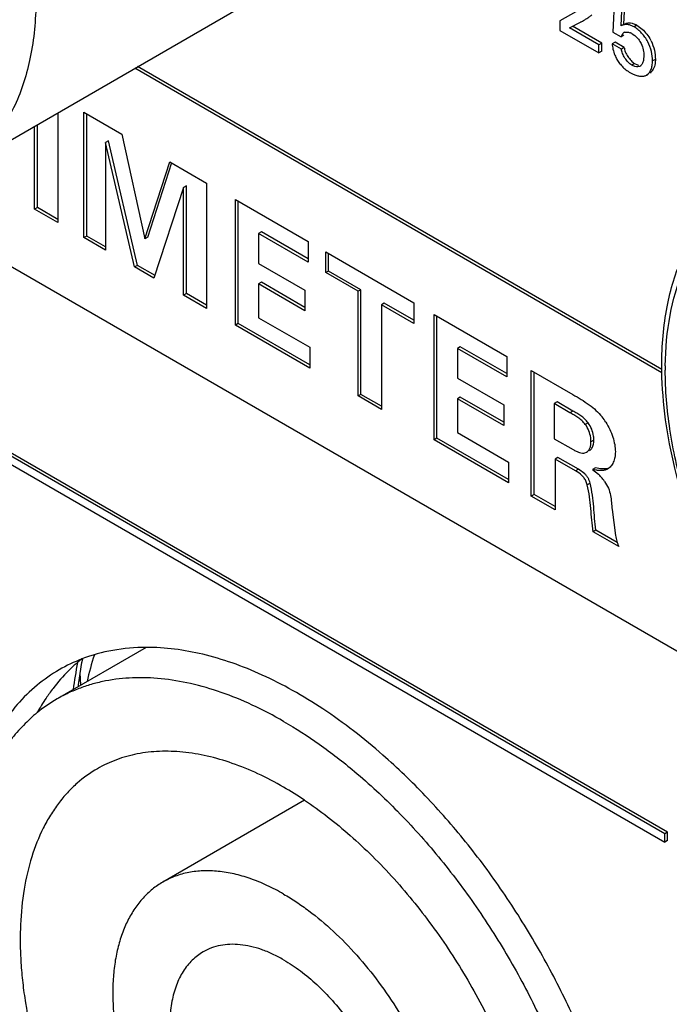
# Model space of a CAD drawing. Header units: inches. Extents: x 0 to 34, y 0 to 22.
# Tile 110 of 125: x 26.092 to 26.334, y 14.318 to 14.684. Entities that reach past the tile are written whole.
import ezdxf

# ---------------------------------------------------------------- set-up
doc = ezdxf.new("R2010")
doc.units = ezdxf.units.IN
doc.header["$LTSCALE"] = 1.87
doc.header["$MEASUREMENT"] = 0
doc.layers.get('0').update_dxf_attribs({"linetype": 'CONTINUOUS'})
doc.layers.add('02___PRT_ALL_AXES', color=7, linetype='CONTINUOUS')

msp = doc.modelspace()

# ---------------------------------------------------------------- linework, layer by layer
at = {"color": 7, "linetype": 'CONTINUOUS'}
for p, q in [((26.0689265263, 14.6278653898), (26.3531094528, 14.7919490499)), ((26.3137329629, 14.6948761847), (26.3131363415, 14.6794483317)), ((26.3161570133, 14.6818027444), (26.3165886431, 14.6901290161)), ((26.2993182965, 14.6870074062), (26.293319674, 14.6836559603)), ((26.3172176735, 14.6824151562), (26.3175876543, 14.6895521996)), ((26.293319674, 14.6836559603), (26.293319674, 14.6801715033)), ((26.2969951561, 14.6810728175), (26.3010087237, 14.6831575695)), ((26.3014080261, 14.6833881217), (26.3010087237, 14.6831575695)), ((26.293319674, 14.6801715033), (26.3079066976, 14.6717491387)), ((26.3079066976, 14.6747726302), (26.2969951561, 14.6810728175)), ((26.3089673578, 14.6753850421), (26.2980558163, 14.6816852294)), ((26.3131363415, 14.6794483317), (26.3161570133, 14.6777042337)), ((26.3169336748, 14.682251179), (26.3161570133, 14.6818027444)), ((26.3166017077, 14.682038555), (26.3161570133, 14.6818027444)), ((26.3167853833, 14.6789448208), (26.3172147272, 14.6793150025)), ((26.3174987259, 14.6794789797), (26.3172147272, 14.6793150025)), ((26.3220591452, 14.6820700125), (26.3209984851, 14.6814576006)), ((26.3220591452, 14.6820700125), (26.3235509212, 14.6810122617)), ((26.3089673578, 14.6753850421), (26.3079066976, 14.6747726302)), ((26.3089673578, 14.6723615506), (26.3089673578, 14.6753850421)), ((26.3139016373, 14.6757917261), (26.3128409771, 14.6751793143)), ((26.3173473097, 14.6738022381), (26.3139016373, 14.6757917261)), ((26.3161570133, 14.6777042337), (26.3167853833, 14.6789448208)), ((26.3172176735, 14.6783166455), (26.3161570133, 14.6777042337)), ((26.3203002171, 14.6789121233), (26.3213030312, 14.6782023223)), ((26.3079066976, 14.6717491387), (26.3079066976, 14.6747726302)), ((26.3089673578, 14.6723615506), (26.3079066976, 14.6717491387)), ((26.3162866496, 14.6731898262), (26.3128409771, 14.6751793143)), ((26.3173473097, 14.6738022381), (26.3162866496, 14.6731898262)), ((26.324645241, 14.6706974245), (26.324524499, 14.6693044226)), ((26.3289210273, 14.6693786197), (26.3278603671, 14.6687662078)), ((26.3313789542, 14.5526728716), (26.1350383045, 14.666037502)), ((26.3313489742, 14.5539150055), (26.1360989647, 14.6666499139)), ((26.3196675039, 14.6643487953), (26.3206349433, 14.6638479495)), ((26.3211597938, 14.6678468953), (26.3200991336, 14.6672344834)), ((26.3211597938, 14.6678468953), (26.3222588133, 14.6673377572)), ((26.3222588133, 14.6673377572), (26.322750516, 14.6672039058)), ((26.3231122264, 14.6667683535), (26.3224256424, 14.6665459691)), ((26.323442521, 14.6670101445), (26.3231122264, 14.6667683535)), ((26.3256461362, 14.6635234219), (26.3262115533, 14.6638498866)), ((26.3334892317, 14.3816134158), (25.8560499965, 14.6572808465)), ((26.3324285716, 14.3810010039), (25.8549893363, 14.6566684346)), ((25.8549893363, 14.6536032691), (26.3324285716, 14.3779358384)), ((26.1160826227, 14.6497087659), (26.1302453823, 14.641531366)), ((26.1160826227, 14.6029811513), (26.1160826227, 14.6497087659)), ((26.1063930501, 14.6494980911), (26.1063930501, 14.6085757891)), ((26.1171432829, 14.6035935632), (26.1171432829, 14.649096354)), ((26.0977184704, 14.6135843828), (26.0977184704, 14.6444894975)), ((26.0987791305, 14.6141967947), (26.0987791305, 14.6451019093)), ((26.1252565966, 14.6389756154), (26.1241959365, 14.6383632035)), ((26.136060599, 14.592670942), (26.1252565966, 14.6389756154)), ((26.1302453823, 14.641531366), (26.1388050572, 14.6025941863)), ((26.1349999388, 14.5920585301), (26.1241959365, 14.6383632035)), ((26.1241959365, 14.6383632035), (26.1241959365, 14.5982966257)), ((26.1388050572, 14.6025941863), (26.148040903, 14.6312564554)), ((26.1398657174, 14.6032065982), (26.1488230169, 14.6310044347)), ((26.148040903, 14.6312564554), (26.1618088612, 14.6233070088)), ((26.0393683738, 14.6209200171), (26.3871990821, 14.4200869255)), ((26.1531909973, 14.6216218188), (26.142164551, 14.5879217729)), ((26.1542516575, 14.6222342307), (26.1531909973, 14.6216218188)), ((26.1531909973, 14.5815552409), (26.1531909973, 14.6216218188)), ((26.1542516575, 14.5821676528), (26.1542516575, 14.6222342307)), ((26.1618088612, 14.6233070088), (26.1618088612, 14.5765793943)), ((26.1725045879, 14.6171314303), (26.1995934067, 14.6014906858)), ((26.1725045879, 14.5704038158), (26.1725045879, 14.6171314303)), ((26.0987791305, 14.6141967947), (26.0977184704, 14.6135843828)), ((26.1063930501, 14.6085757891), (26.0977184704, 14.6135843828)), ((26.1063930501, 14.6098006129), (26.0987791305, 14.6141967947)), ((26.173565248, 14.5710162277), (26.173565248, 14.6165190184)), ((26.1171432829, 14.6035935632), (26.1160826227, 14.6029811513)), ((26.1241959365, 14.5982966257), (26.1160826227, 14.6029811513)), ((26.1241959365, 14.5995214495), (26.1171432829, 14.6035935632)), ((26.1398657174, 14.6032065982), (26.1388050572, 14.6025941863)), ((26.1822398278, 14.6051106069), (26.1811791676, 14.604498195)), ((26.1995934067, 14.5938660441), (26.1811791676, 14.604498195)), ((26.1811791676, 14.604498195), (26.1811791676, 14.5933771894)), ((26.1995934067, 14.5950908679), (26.1822398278, 14.6051106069)), ((26.1995934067, 14.6014906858), (26.1995934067, 14.5938660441)), ((26.2061466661, 14.597706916), (26.2389468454, 14.5787685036)), ((26.2061466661, 14.5899495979), (26.2061466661, 14.597706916)), ((26.2072073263, 14.5905620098), (26.2072073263, 14.5970945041)), ((26.136060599, 14.592670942), (26.1349999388, 14.5920585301)), ((26.142164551, 14.5879217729), (26.1349999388, 14.5920585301)), ((26.1426949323, 14.5888403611), (26.136060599, 14.592670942)), ((26.1811791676, 14.5933771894), (26.1984215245, 14.5834216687)), ((26.2072073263, 14.5905620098), (26.2061466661, 14.5899495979)), ((26.2181807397, 14.5830012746), (26.2061466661, 14.5899495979)), ((26.2192413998, 14.5836136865), (26.2072073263, 14.5905620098)), ((26.1822398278, 14.5863649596), (26.1811791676, 14.5857525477)), ((26.1984215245, 14.575797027), (26.1811791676, 14.5857525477)), ((26.1811791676, 14.5857525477), (26.1811791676, 14.5731525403)), ((26.1984215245, 14.5770218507), (26.1822398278, 14.5863649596)), ((26.1542516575, 14.5821676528), (26.1531909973, 14.5815552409)), ((26.1618088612, 14.5765793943), (26.1531909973, 14.5815552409)), ((26.1618088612, 14.5778042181), (26.1542516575, 14.5821676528)), ((26.1984215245, 14.5834216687), (26.1984215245, 14.575797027)), ((26.2192413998, 14.5836136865), (26.2181807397, 14.5830012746)), ((26.2181807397, 14.5440309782), (26.2181807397, 14.5830012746)), ((26.2192413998, 14.5446433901), (26.2192413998, 14.5836136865)), ((26.227973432, 14.5785719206), (26.2269127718, 14.5779595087)), ((26.2389468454, 14.5710111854), (26.2269127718, 14.5779595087)), ((26.2269127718, 14.5779595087), (26.2269127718, 14.5389892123)), ((26.2389468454, 14.5722360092), (26.227973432, 14.5785719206)), ((26.2389468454, 14.5787685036), (26.2389468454, 14.5710111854)), ((26.1811791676, 14.5731525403), (26.2002121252, 14.5621631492)), ((26.2465069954, 14.5744033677), (26.2735958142, 14.5587626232)), ((26.2465069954, 14.5276757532), (26.2465069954, 14.5744033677)), ((26.2475676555, 14.5282881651), (26.2475676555, 14.5737909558)), ((26.173565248, 14.5710162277), (26.1725045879, 14.5704038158)), ((26.2002121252, 14.554405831), (26.1725045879, 14.5704038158)), ((26.2002121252, 14.5556306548), (26.173565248, 14.5710162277)), ((26.2002121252, 14.5621631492), (26.2002121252, 14.554405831)), ((26.2562422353, 14.5623825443), (26.2551815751, 14.5617701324)), ((26.2735958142, 14.5511379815), (26.2551815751, 14.5617701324)), ((26.2551815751, 14.5617701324), (26.2551815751, 14.5506491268)), ((26.2735958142, 14.5523628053), (26.2562422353, 14.5623825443)), ((26.2735958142, 14.5587626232), (26.2735958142, 14.5511379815)), ((26.3326113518, 14.5553027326), (26.3326109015, 14.5536609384)), ((26.2551815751, 14.5506491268), (26.2724231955, 14.5406940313)), ((26.2827241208, 14.5534920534), (26.2982252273, 14.5445419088)), ((26.2827241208, 14.5067644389), (26.2827241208, 14.5534920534)), ((26.283784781, 14.5073768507), (26.283784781, 14.5528796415)), ((26.2192413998, 14.5446433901), (26.2181807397, 14.5440309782)), ((26.2269127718, 14.5389892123), (26.2181807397, 14.5440309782)), ((26.2269127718, 14.5402140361), (26.2192413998, 14.5446433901)), ((26.2562422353, 14.543636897), (26.2551815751, 14.5430244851)), ((26.2724231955, 14.5342942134), (26.2562422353, 14.543636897)), ((26.2724231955, 14.5330693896), (26.2551815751, 14.5430244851)), ((26.2551815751, 14.5430244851), (26.2551815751, 14.5304244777)), ((26.2724231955, 14.5406940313), (26.2724231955, 14.5330693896)), ((26.2923444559, 14.541795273), (26.2912837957, 14.5411828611)), ((26.297110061, 14.5378188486), (26.2912837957, 14.5411828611)), ((26.2912837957, 14.5411828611), (26.2912837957, 14.5281261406)), ((26.2981707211, 14.5384312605), (26.2923444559, 14.541795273)), ((26.2981707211, 14.5384312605), (26.297110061, 14.5378188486)), ((26.3038747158, 14.5340330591), (26.3028140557, 14.5334206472)), ((26.2551815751, 14.5304244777), (26.2742145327, 14.5194350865)), ((26.2475676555, 14.5282881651), (26.2465069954, 14.5276757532)), ((26.2742145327, 14.5116777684), (26.2465069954, 14.5276757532)), ((26.2742145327, 14.5129025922), (26.2475676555, 14.5282881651)), ((26.2912837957, 14.5281261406), (26.2982826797, 14.5240850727)), ((26.3060041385, 14.527570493), (26.3049434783, 14.5269580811)), ((26.3058621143, 14.5261380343), (26.3059662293, 14.5268145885)), ((26.3027065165, 14.5228269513), (26.3032964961, 14.5230668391)), ((26.2742145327, 14.5194350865), (26.2742145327, 14.5116777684)), ((26.2926250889, 14.521143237), (26.2915644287, 14.5205308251)), ((26.2991820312, 14.516132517), (26.2915644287, 14.5205308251)), ((26.2915644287, 14.5205308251), (26.2915644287, 14.5016601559)), ((26.3002426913, 14.5167449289), (26.2926250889, 14.521143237)), ((26.3002426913, 14.5167449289), (26.2991820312, 14.516132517)), ((26.3025910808, 14.5150596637), (26.3002426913, 14.5167449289)), ((26.3066228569, 14.5173297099), (26.3055621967, 14.516717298)), ((26.3055621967, 14.516717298), (26.3077617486, 14.5148879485)), ((26.3085301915, 14.5169508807), (26.3066228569, 14.5173297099)), ((26.3046083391, 14.5115749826), (26.303547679, 14.5109625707)), ((26.283784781, 14.5073768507), (26.2827241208, 14.5067644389)), ((26.2915644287, 14.5016601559), (26.2827241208, 14.5067644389)), ((26.2915644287, 14.5028849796), (26.283784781, 14.5073768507)), ((26.312834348, 14.5017878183), (26.3140644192, 14.4920326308)), ((26.3067878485, 14.4940951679), (26.3057271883, 14.493482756)), ((26.3153011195, 14.4879548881), (26.3057271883, 14.493482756)), ((26.3146927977, 14.4895309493), (26.3067878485, 14.4940951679)), ((26.1393150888, 14.4504020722), (26.1061125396, 14.4312313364)), ((26.1149002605, 14.4363052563), (26.1147611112, 14.4409866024)), ((26.1982519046, 14.3934973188), (26.1454894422, 14.3630329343)), ((26.3334892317, 14.3816134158), (26.3324285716, 14.3810010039)), ((26.3324285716, 14.3779358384), (26.3324285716, 14.3810010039)), ((26.3334892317, 14.3785482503), (26.3324285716, 14.3779358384)), ((26.3334892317, 14.3785482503), (26.3334892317, 14.3816134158))]:
    msp.add_line(p, q, dxfattribs=at)
msp.add_lwpolyline([(26.1140611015, 14.4358207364), (26.1141357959, 14.4364903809), (26.114710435, 14.4406773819), (26.1153836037, 14.4447849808), (26.115657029, 14.446212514)], dxfattribs=at)
for centre, radius, start, end in [((26.3176792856, 14.674464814), 0.0051601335, 64.7022400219, 69.5323797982), ((26.3174620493, 14.6740024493), 0.0056709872, 59.9687970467, 64.7141181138), ((26.3182834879, 14.6755449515), 0.0075387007, 59.9446347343, 65.1731981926), ((26.3146883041, 14.6698998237), 0.0141321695, 26.820324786, 30.9529741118), ((26.3269480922, 14.6763697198), 0.0141928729, 202.4873298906, 206.1617513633), ((26.3269032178, 14.6767934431), 0.0143961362, 221.7942402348, 237.4651613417), ((26.3264417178, 14.6760725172), 0.0135401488, 237.4708802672, 239.9797713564), ((26.2927986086, 14.5230397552), 0.0209641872, 32.4892145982, 39.0516993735), ((26.2986296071, 14.5275614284), 0.0073745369, 354.1875325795, 0.0704265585), ((26.2945346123, 14.5014389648), 0.0188635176, 41.1069878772, 45.4764795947), ((26.2953203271, 14.5020957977), 0.0178396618, 34.6027257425, 41.1765826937), ((26.2719354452, 14.4137789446), 0.161205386, 168.9160638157, 172.5489688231), ((26.233903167, 14.4112088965), 0.1196109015, 162.2460416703, 167.2101589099), ((26.1344692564, 14.3821536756), 0.0566808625, 120.0189911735, 129.110763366), ((26.1445042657, 14.3647787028), 0.0467453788, 120.0327583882, 131.3660994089), ((26.1218272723, 14.2795503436), 0.1372392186, 56.1587710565, 59.9784320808)]:
    msp.add_arc(centre, radius, start, end, dxfattribs=at)
for points, knots in [([(26.0982656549, 14.6910207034), (26.0981745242, 14.6840242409), (26.0969473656, 14.6707266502), (26.0913317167, 14.6524836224), (26.0820993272, 14.6376779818), (26.0735105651, 14.6305127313), (26.0689264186, 14.6278655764)], [0, 0, 0, 0, 0.2889462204, 0.5478668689, 0.7814001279, 1, 1, 1, 1]), ([(26.3010087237, 14.6831575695), (26.3013727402, 14.6833700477), (26.3020880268, 14.6838172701), (26.3031821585, 14.6844528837), (26.3042554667, 14.6851276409), (26.3049325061, 14.6856375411), (26.3052528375, 14.6859146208)], [0, 0, 0, 0, 0.2495748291, 0.4993952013, 0.7492127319, 1, 1, 1, 1]), ([(26.3172176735, 14.6824151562), (26.3173576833, 14.6824951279), (26.3176414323, 14.6826531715), (26.3182675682, 14.6828986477), (26.3191667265, 14.6830001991), (26.3203095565, 14.6828375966), (26.3210680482, 14.6825629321), (26.3214488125, 14.6823869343)], [0, 0, 0, 0, 0.1096578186, 0.2206137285, 0.4554066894, 0.7147203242, 1, 1, 1, 1]), ([(26.3209984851, 14.6814576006), (26.3206197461, 14.6816762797), (26.3198574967, 14.6820363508), (26.3186881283, 14.6823380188), (26.317745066, 14.6823618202), (26.3170610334, 14.6822269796), (26.316749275, 14.6821077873), (26.3166017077, 14.682038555)], [0, 0, 0, 0, 0.2854389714, 0.5467350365, 0.7832943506, 0.893613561, 1, 1, 1, 1]), ([(26.3172147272, 14.6793150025), (26.3175221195, 14.6794924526), (26.3181052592, 14.6795959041), (26.3188733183, 14.6794957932), (26.319278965, 14.6793754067), (26.3194836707, 14.679299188)], [0, 0, 0, 0, 0.4577409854, 0.718295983, 1, 1, 1, 1]), ([(26.3278603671, 14.6687662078), (26.3278603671, 14.669935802), (26.3275686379, 14.6724054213), (26.3264928, 14.6753941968), (26.3250894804, 14.6776334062), (26.3238390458, 14.6791654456), (26.3224812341, 14.6804624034), (26.321495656, 14.6811705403), (26.3209984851, 14.6814576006)], [0, 0, 0, 0, 0.2333820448, 0.491853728, 0.6262122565, 0.7591408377, 0.8854449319, 1, 1, 1, 1]), ([(26.3235509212, 14.6810122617), (26.3241813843, 14.6804839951), (26.3253731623, 14.6792807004), (26.3263647, 14.6779083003), (26.3268079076, 14.6771684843)], [0, 0, 0, 0, 0.4881629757, 1, 1, 1, 1]), ([(26.3213030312, 14.6782023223), (26.3217833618, 14.6778004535), (26.3226748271, 14.6768789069), (26.3233722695, 14.6758000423), (26.3236555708, 14.6752183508)], [0, 0, 0, 0, 0.4918554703, 1, 1, 1, 1]), ([(26.3273002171, 14.6762761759), (26.3278630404, 14.6751615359), (26.3286487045, 14.6728881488), (26.3289210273, 14.6705072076), (26.3289210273, 14.6693786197)], [0, 0, 0, 0, 0.5252576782, 1, 1, 1, 1]), ([(26.3128409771, 14.6751793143), (26.3128658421, 14.6744871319), (26.3130892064, 14.6730375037), (26.313542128, 14.6716468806), (26.3138343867, 14.6709412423)], [0, 0, 0, 0, 0.475577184, 1, 1, 1, 1]), ([(26.3200991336, 14.6672344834), (26.31987259, 14.6673652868), (26.31941817, 14.6676962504), (26.3185358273, 14.6685340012), (26.3175442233, 14.669807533), (26.316768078, 14.6712233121), (26.316382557, 14.6723728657), (26.3162936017, 14.6729278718), (26.3162866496, 14.6731898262)], [0, 0, 0, 0, 0.1079003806, 0.2306019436, 0.5010737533, 0.7701831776, 0.8919130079, 1, 1, 1, 1]), ([(26.3173473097, 14.6738022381), (26.3173542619, 14.6735402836), (26.3174432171, 14.6729852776), (26.3178287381, 14.671835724), (26.3186048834, 14.6704199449), (26.3195964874, 14.6691464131), (26.3204788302, 14.6683086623), (26.3209332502, 14.6679776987), (26.3211597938, 14.6678468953)], [0, 0, 0, 0, 0.1080869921, 0.2298168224, 0.4989262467, 0.7693980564, 0.8920996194, 1, 1, 1, 1]), ([(26.3236555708, 14.6752183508), (26.3240113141, 14.6744879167), (26.3244917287, 14.6729915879), (26.324645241, 14.6714371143), (26.324645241, 14.6706974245)], [0, 0, 0, 0, 0.5234409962, 1, 1, 1, 1]), ([(26.314209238, 14.670111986), (26.314470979, 14.6695794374), (26.3150574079, 14.6685581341), (26.315784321, 14.6676318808), (26.3161702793, 14.6671990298)], [0, 0, 0, 0, 0.505735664, 1, 1, 1, 1]), ([(26.324524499, 14.6693044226), (26.3244429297, 14.6688525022), (26.3242131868, 14.6680215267), (26.3237373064, 14.6672760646), (26.323442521, 14.6670101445)], [0, 0, 0, 0, 0.5363333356, 1, 1, 1, 1]), ([(26.3256461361, 14.6635234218), (26.3260154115, 14.6637366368), (26.3266929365, 14.6643569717), (26.3273727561, 14.6656119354), (26.3277765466, 14.667117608), (26.3278603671, 14.6682022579), (26.3278603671, 14.6687662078)], [0, 0, 0, 0, 0.2159415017, 0.4521415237, 0.7144054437, 1, 1, 1, 1]), ([(26.3289210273, 14.6693786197), (26.3289210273, 14.6688424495), (26.3288536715, 14.6679277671), (26.3285681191, 14.6666945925), (26.3281741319, 14.6657152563), (26.3276395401, 14.6648865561), (26.3271751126, 14.6644486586), (26.3269248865, 14.6642744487)], [0, 0, 0, 0, 0.283479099, 0.4822224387, 0.6672498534, 0.8387975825, 1, 1, 1, 1]), ([(26.3224256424, 14.6665459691), (26.3220505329, 14.6665071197), (26.3212197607, 14.6666600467), (26.320480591, 14.6670142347), (26.3200991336, 14.6672344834)], [0, 0, 0, 0, 0.4612519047, 1, 1, 1, 1]), ([(26.3206349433, 14.6638479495), (26.3210798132, 14.6636439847), (26.321962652, 14.6633079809), (26.3232954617, 14.6630430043), (26.3245500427, 14.6630713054), (26.3253164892, 14.6633330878), (26.3256461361, 14.6635234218)], [0, 0, 0, 0, 0.2826268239, 0.5431738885, 0.7801754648, 1, 1, 1, 1]), ([(26.3313102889, 14.5555178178), (26.3313102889, 14.5627850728), (26.3324258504, 14.576678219), (26.3381390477, 14.5958839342), (26.3478528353, 14.6116703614), (26.3570272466, 14.6193553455), (26.3619578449, 14.6222022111)], [0, 0, 0, 0, 0.2844029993, 0.5418291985, 0.7771873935, 1, 1, 1, 1]), ([(26.3326113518, 14.5553027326), (26.3326935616, 14.5616143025), (26.3337371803, 14.5736527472), (26.3384288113, 14.5903125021), (26.346135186, 14.6041751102), (26.3567361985, 14.6146803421), (26.3698612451, 14.6212706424), (26.3848650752, 14.6236595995), (26.4011108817, 14.621918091), (26.4118809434, 14.618320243), (26.417324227, 14.6159849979)], [0, 0, 0, 0, 0.1471166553, 0.2800726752, 0.4005756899, 0.5127195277, 0.6226807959, 0.7372502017, 0.8619507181, 1, 1, 1, 1]), ([(26.5036969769, 14.3767186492), (26.5000275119, 14.3745999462), (26.4919835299, 14.3712405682), (26.4787839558, 14.369250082), (26.4647579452, 14.3702079), (26.4446809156, 14.3754394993), (26.4192335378, 14.3891931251), (26.391265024, 14.4138122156), (26.3666314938, 14.4452170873), (26.3472589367, 14.4809272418), (26.3346741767, 14.5180867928), (26.3313102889, 14.5434339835), (26.3313102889, 14.5555178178)], [0, 0, 0, 0, 0.0449407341, 0.0913139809, 0.1403744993, 0.1930209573, 0.3103427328, 0.4429978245, 0.5858658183, 0.7314875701, 0.8718360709, 1, 1, 1, 1]), ([(26.5260264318, 14.4280533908), (26.5253048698, 14.4218520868), (26.5229029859, 14.4101482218), (26.515713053, 14.3945463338), (26.5052158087, 14.3824935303), (26.4917553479, 14.3747048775), (26.4760797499, 14.3716123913), (26.4589753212, 14.3731623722), (26.4410378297, 14.3791028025), (26.4228120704, 14.3891468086), (26.4048677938, 14.4029317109), (26.3817274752, 14.4260623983), (26.35746003, 14.4607355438), (26.3409662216, 14.4995637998), (26.3339051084, 14.5310110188), (26.3326109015, 14.5463040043), (26.3326109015, 14.5536609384)], [0, 0, 0, 0, 0.0564049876, 0.1070800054, 0.1535746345, 0.1985103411, 0.2449889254, 0.2956359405, 0.3520001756, 0.4145281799, 0.4827973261, 0.5557646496, 0.7094618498, 0.8619663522, 0.9335322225, 1, 1, 1, 1]), ([(26.2982252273, 14.5445419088), (26.2992406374, 14.5439706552), (26.3013205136, 14.5427810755), (26.3033233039, 14.5414592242), (26.3043122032, 14.5407265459)], [0, 0, 0, 0, 0.4862933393, 1, 1, 1, 1]), ([(26.3043122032, 14.5407265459), (26.3051769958, 14.5400858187), (26.3068722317, 14.5387007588), (26.3083809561, 14.5371085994), (26.3090789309, 14.5362476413)], [0, 0, 0, 0, 0.492664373, 1, 1, 1, 1]), ([(26.3028140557, 14.5334206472), (26.3024343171, 14.5339535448), (26.3015718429, 14.5349073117), (26.3000911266, 14.5360419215), (26.2985876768, 14.5369688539), (26.2975945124, 14.5375391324), (26.297110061, 14.5378188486)], [0, 0, 0, 0, 0.2704486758, 0.5266298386, 0.7687947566, 1, 1, 1, 1]), ([(26.3038747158, 14.5340330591), (26.3034949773, 14.5345659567), (26.3026325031, 14.5355197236), (26.3011517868, 14.5366543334), (26.299648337, 14.5375812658), (26.2986551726, 14.5381515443), (26.2981707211, 14.5384312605)], [0, 0, 0, 0, 0.2704486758, 0.5266298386, 0.7687947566, 1, 1, 1, 1]), ([(26.3049434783, 14.5269580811), (26.3049434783, 14.5274725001), (26.3048565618, 14.5288611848), (26.3042249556, 14.53109573), (26.3033676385, 14.5326904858), (26.3028140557, 14.5334206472)], [0, 0, 0, 0, 0.223497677, 0.6019024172, 1, 1, 1, 1]), ([(26.3060041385, 14.527570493), (26.3060041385, 14.528084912), (26.305917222, 14.5294735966), (26.3052856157, 14.5317081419), (26.3044282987, 14.5333028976), (26.3038747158, 14.5340330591)], [0, 0, 0, 0, 0.223497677, 0.6019024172, 1, 1, 1, 1]), ([(26.3104817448, 14.5343004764), (26.3110285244, 14.5334379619), (26.3119995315, 14.5316312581), (26.3130987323, 14.5288110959), (26.3138129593, 14.526014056), (26.3140135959, 14.5241564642), (26.3140135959, 14.5232749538)], [0, 0, 0, 0, 0.2617636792, 0.5239674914, 0.7740482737, 1, 1, 1, 1]), ([(26.3032964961, 14.5230668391), (26.3035687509, 14.5232240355), (26.3040690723, 14.5236843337), (26.3045746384, 14.52461375), (26.3048792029, 14.5257320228), (26.3049434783, 14.5265387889), (26.3049434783, 14.5269580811)], [0, 0, 0, 0, 0.2145235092, 0.4509360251, 0.7138855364, 1, 1, 1, 1]), ([(26.3043571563, 14.523679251), (26.3045494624, 14.5237902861), (26.30491164, 14.5240820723), (26.3053385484, 14.5246597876), (26.3056629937, 14.5253572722), (26.3058059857, 14.5258692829), (26.3058621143, 14.5261380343)], [0, 0, 0, 0, 0.2249321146, 0.4638003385, 0.7218982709, 1, 1, 1, 1]), ([(26.2982826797, 14.5240850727), (26.2986645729, 14.5238645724), (26.2994231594, 14.5234501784), (26.3005668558, 14.5229567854), (26.3016667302, 14.5226760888), (26.3023967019, 14.5227196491), (26.3027065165, 14.5228269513)], [0, 0, 0, 0, 0.2808544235, 0.5501450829, 0.7911834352, 1, 1, 1, 1]), ([(26.3140135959, 14.5232749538), (26.3140135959, 14.5225753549), (26.313893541, 14.5212299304), (26.3133336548, 14.5193742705), (26.3124279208, 14.5178434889), (26.3115692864, 14.5170866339), (26.3111060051, 14.5168191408)], [0, 0, 0, 0, 0.2846101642, 0.5455692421, 0.7823680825, 1, 1, 1, 1]), ([(26.3022157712, 14.5137100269), (26.3020009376, 14.5139756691), (26.3011076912, 14.5149253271), (26.3000111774, 14.5156537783), (26.2991820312, 14.516132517)], [0, 0, 0, 0, 0.262989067, 1, 1, 1, 1]), ([(26.3046083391, 14.5115749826), (26.3045256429, 14.5119022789), (26.304316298, 14.5125568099), (26.3038815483, 14.5134910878), (26.3032975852, 14.5143366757), (26.302833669, 14.5148302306), (26.3025910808, 14.5150596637)], [0, 0, 0, 0, 0.2481304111, 0.5037718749, 0.7545765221, 1, 1, 1, 1]), ([(26.3111060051, 14.5168191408), (26.3109186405, 14.5167109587), (26.3105237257, 14.5165231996), (26.30966244, 14.5162800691), (26.3084882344, 14.5162089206), (26.3070373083, 14.5163787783), (26.3060589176, 14.5165950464), (26.3055621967, 14.516717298)], [0, 0, 0, 0, 0.1143291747, 0.2298018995, 0.4710686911, 0.7296813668, 1, 1, 1, 1]), ([(26.3116022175, 14.5171620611), (26.3113731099, 14.5170742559), (26.3103714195, 14.5167973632), (26.3093110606, 14.5168452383), (26.3085301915, 14.5169508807)], [0, 0, 0, 0, 0.2374407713, 1, 1, 1, 1]), ([(26.303547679, 14.5109625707), (26.30342268, 14.5114572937), (26.3031656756, 14.5121898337), (26.3026779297, 14.5130933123), (26.3023759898, 14.5135119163), (26.3022157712, 14.5137100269)], [0, 0, 0, 0, 0.4979293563, 0.7513723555, 1, 1, 1, 1]), ([(26.3057271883, 14.493482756), (26.3055237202, 14.4949289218), (26.30519898, 14.4978143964), (26.3049046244, 14.5021641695), (26.3044837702, 14.5065624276), (26.3039294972, 14.5094939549), (26.303547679, 14.5109625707)], [0, 0, 0, 0, 0.2484888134, 0.4937738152, 0.7418077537, 1, 1, 1, 1]), ([(26.3067878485, 14.4940951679), (26.3065843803, 14.4955413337), (26.3062596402, 14.4984268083), (26.3059652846, 14.5027765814), (26.3055444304, 14.5071748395), (26.3049901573, 14.5101063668), (26.3046083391, 14.5115749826)], [0, 0, 0, 0, 0.2484888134, 0.4937738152, 0.7418077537, 1, 1, 1, 1]), ([(26.3100043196, 14.5122266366), (26.3105553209, 14.5114257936), (26.311494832, 14.5097639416), (26.3122544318, 14.5070676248), (26.3125951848, 14.5044072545), (26.3127376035, 14.5026516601), (26.312834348, 14.5017878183)], [0, 0, 0, 0, 0.2662259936, 0.5176150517, 0.761939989, 1, 1, 1, 1]), ([(26.3140644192, 14.4920326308), (26.3141297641, 14.491696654), (26.3142634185, 14.4910160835), (26.314529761, 14.4899939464), (26.314878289, 14.4889693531), (26.3151533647, 14.4882923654), (26.3153011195, 14.4879548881)], [0, 0, 0, 0, 0.2404040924, 0.4870347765, 0.7412407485, 1, 1, 1, 1]), ([(26.1904916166, 14.4228712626), (26.1866857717, 14.4250687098), (26.1790872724, 14.4290464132), (26.1674973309, 14.4337911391), (26.1561134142, 14.4371102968), (26.1450436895, 14.4389667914), (26.1343922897, 14.4393387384), (26.1258680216, 14.4383868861), (26.119410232, 14.4368679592), (26.1147800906, 14.4353708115), (26.1103328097, 14.4335103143), (26.1074938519, 14.4320288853), (26.1061125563, 14.431231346)], [0, 0, 0, 0, 0.1485480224, 0.2894600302, 0.4226526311, 0.5485431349, 0.6678818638, 0.7817965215, 0.8372307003, 0.8919133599, 0.9460859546, 1, 1, 1, 1]), ([(26.098713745, 14.4261339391), (26.0969020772, 14.4246623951), (26.0934171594, 14.4214614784), (26.0887276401, 14.4160147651), (26.0845525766, 14.4099139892), (26.0809148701, 14.403191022), (26.0778288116, 14.3958815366), (26.0753098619, 14.3880219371), (26.073368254, 14.3796518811), (26.0720128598, 14.3708127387), (26.0712500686, 14.3615482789), (26.0710820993, 14.3519042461), (26.0715109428, 14.3419284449), (26.0725324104, 14.3316700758), (26.0741432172, 14.3211802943), (26.0763334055, 14.3105108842), (26.0790936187, 14.2997150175), (26.0835474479, 14.2851144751), (26.0904575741, 14.2669060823), (26.1006585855, 14.2455829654), (26.1126323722, 14.2250380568), (26.1261411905, 14.2056788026), (26.1385560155, 14.1907313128), (26.1490393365, 14.1797053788), (26.1570471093, 14.1720259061), (26.1652223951, 14.1649101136), (26.1735252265, 14.1583925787), (26.1819127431, 14.1525081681), (26.1876297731, 14.1489649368), (26.1904916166, 14.1473125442)], [0, 0, 0, 0, 0.021362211, 0.0431877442, 0.0656485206, 0.0888916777, 0.1130338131, 0.1381633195, 0.1643392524, 0.191594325, 0.2199377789, 0.2493559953, 0.2798182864, 0.3112749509, 0.3436641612, 0.3769092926, 0.4109246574, 0.4456142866, 0.5165812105, 0.5889348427, 0.6617245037, 0.733981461, 0.8047599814, 0.8393232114, 0.8731900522, 0.9062689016, 0.9384824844, 0.9697540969, 1, 1, 1, 1]), ([(26.1904916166, 14.4228712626), (26.1950375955, 14.4202464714), (26.2040965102, 14.4144021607), (26.2126148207, 14.4078012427), (26.2168393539, 14.4042576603)], [0, 0, 0, 0, 0.4877071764, 1, 1, 1, 1]), ([(26.1904916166, 14.3983771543), (26.1873622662, 14.400184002), (26.181113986, 14.4034546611), (26.1715837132, 14.4073563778), (26.1622225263, 14.4100853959), (26.1531202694, 14.4116116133), (26.1443610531, 14.4119168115), (26.1360291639, 14.4109863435), (26.1282133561, 14.4088247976), (26.1233834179, 14.4065617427), (26.1211084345, 14.4052480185)], [0, 0, 0, 0, 0.1485692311, 0.2895168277, 0.4227369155, 0.548647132, 0.6680078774, 0.7819431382, 0.8919891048, 1, 1, 1, 1]), ([(26.2168393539, 14.4042576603), (26.2224272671, 14.3995704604), (26.2333451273, 14.3894193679), (26.2484979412, 14.3725197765), (26.262520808, 14.3539138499), (26.2751385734, 14.3339666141), (26.2861057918, 14.3130663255), (26.2952086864, 14.2916197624), (26.3022694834, 14.2700474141), (26.3056021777, 14.2555164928), (26.3068679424, 14.2483332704)], [0, 0, 0, 0, 0.1193116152, 0.243432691, 0.370868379, 0.4999970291, 0.6291256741, 0.756561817, 0.880681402, 1, 1, 1, 1]), ([(26.1136117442, 14.3998612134), (26.1123383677, 14.3987418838), (26.109883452, 14.3963423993), (26.1065476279, 14.392341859), (26.1035396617, 14.3879263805), (26.0999214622, 14.3814047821), (26.096309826, 14.3722402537), (26.0935194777, 14.360116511), (26.0924583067, 14.3492530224), (26.0923283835, 14.3400925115), (26.0926076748, 14.3328957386), (26.0932654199, 14.3255152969), (26.0946579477, 14.3153510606), (26.0962404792, 14.3077141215), (26.0975121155, 14.3026201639)], [0, 0, 0, 0, 0.0492583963, 0.0995259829, 0.1511033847, 0.2042472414, 0.3159575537, 0.4359229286, 0.5646224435, 0.6322631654, 0.7020079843, 0.7737759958, 0.8474576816, 1, 1, 1, 1]), ([(26.1982548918, 14.3935390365), (26.2011889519, 14.3915759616), (26.2070212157, 14.3873629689), (26.2154713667, 14.3803723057), (26.2237275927, 14.3726448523), (26.2344907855, 14.3613332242), (26.244473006, 14.3489211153), (26.2535684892, 14.3356330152), (26.259944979, 14.3252118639), (26.2657834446, 14.314480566), (26.2710391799, 14.3035216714), (26.2756709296, 14.292419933), (26.2796437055, 14.2812615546), (26.2829255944, 14.2701324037), (26.2854926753, 14.2591187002), (26.2873232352, 14.2483056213), (26.2880584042, 14.2411492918), (26.2882922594, 14.2376275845)], [0, 0, 0, 0, 0.0570655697, 0.1161953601, 0.1771708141, 0.2397496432, 0.3684888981, 0.4340596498, 0.4999728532, 0.5658862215, 0.631458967, 0.6963544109, 0.760248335, 0.822830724, 0.8838166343, 0.9429464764, 1, 1, 1, 1]), ([(26.1904916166, 14.3585742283), (26.1884625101, 14.359745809), (26.1844103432, 14.3618666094), (26.1782299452, 14.3643976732), (26.1721586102, 14.3661676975), (26.1662556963, 14.3671585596), (26.1605749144, 14.3673561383), (26.1551720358, 14.3667551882), (26.1509223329, 14.3655793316), (26.1477446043, 14.3642506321), (26.1462306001, 14.3634605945), (26.1454939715, 14.3630353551)], [0, 0, 0, 0, 0.1485282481, 0.2894798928, 0.4226981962, 0.5485920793, 0.6679381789, 0.7818686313, 0.8919052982, 0.9460821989, 1, 1, 1, 1]), ([(26.1454939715, 14.3630353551), (26.1441321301, 14.3622491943), (26.1415072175, 14.3604442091), (26.137996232, 14.3571206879), (26.1349264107, 14.3532041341), (26.1327811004, 14.3495198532), (26.1313017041, 14.3463293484), (26.1299491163, 14.3428895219), (26.128580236, 14.338276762), (26.1274685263, 14.3323825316), (26.1270810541, 14.328299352), (26.1269679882, 14.326202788)], [0, 0, 0, 0, 0.1097985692, 0.2213645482, 0.3363328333, 0.4560894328, 0.5181460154, 0.5817771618, 0.7140410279, 0.8533935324, 1, 1, 1, 1]), ([(26.1904916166, 14.3585742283), (26.1920807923, 14.3576566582), (26.1952554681, 14.3556832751), (26.2015516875, 14.3512334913), (26.2092465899, 14.3447577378), (26.2179412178, 14.3358295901), (26.2260502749, 14.3258198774), (26.2334000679, 14.3149409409), (26.2398341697, 14.3034251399), (26.2452154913, 14.2915178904), (26.2494289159, 14.2794739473), (26.2519240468, 14.2694104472), (26.2532389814, 14.2615131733), (26.2538746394, 14.2557907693), (26.2541671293, 14.2502259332), (26.2541161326, 14.2448488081), (26.2537208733, 14.2396870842), (26.2527581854, 14.2332694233), (26.2511244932, 14.2272281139), (26.2487604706, 14.2217379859), (26.2467051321, 14.2180451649), (26.2443409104, 14.214714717), (26.2416809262, 14.2117645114), (26.2387385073, 14.2092142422), (26.2365949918, 14.2077867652), (26.2354892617, 14.2071484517)], [0, 0, 0, 0, 0.0306542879, 0.0623950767, 0.1287350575, 0.1983121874, 0.2702791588, 0.3436448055, 0.4173646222, 0.4903766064, 0.5616504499, 0.6302352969, 0.663267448, 0.6953348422, 0.7263634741, 0.7562993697, 0.7851040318, 0.8127615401, 0.864650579, 0.8890321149, 0.9124762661, 0.9351156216, 0.9571164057, 0.9786721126, 1, 1, 1, 1]), ([(26.1904916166, 14.33408012), (26.1891388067, 14.3348612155), (26.1864365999, 14.3362751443), (26.1823151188, 14.3379631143), (26.1782659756, 14.3391433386), (26.1743294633, 14.3398037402), (26.1705416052, 14.3399344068), (26.1669384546, 14.33953251), (26.1635584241, 14.3385971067), (26.161469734, 14.337618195), (26.1604859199, 14.3370499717)], [0, 0, 0, 0, 0.1485114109, 0.2894987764, 0.422755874, 0.5486590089, 0.6680003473, 0.7819402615, 0.8919883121, 1, 1, 1, 1]), ([(26.1604859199, 14.3370499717), (26.1597489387, 14.3366243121), (26.1583203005, 14.3356722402), (26.1563600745, 14.3339707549), (26.1545869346, 14.3320039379), (26.1530117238, 14.3297829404), (26.1516424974, 14.3273206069), (26.1500667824, 14.3236600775), (26.1486785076, 14.3185192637), (26.1479528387, 14.3117819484), (26.1481390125, 14.3044850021), (26.1492305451, 14.2967812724), (26.1512019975, 14.2888309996), (26.1540112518, 14.2808020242), (26.1575990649, 14.2728649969), (26.1618885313, 14.2651888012), (26.1667881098, 14.2579370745), (26.1721933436, 14.2512649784), (26.177990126, 14.2453128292), (26.1840546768, 14.2402103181), (26.1883366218, 14.2373479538), (26.1904916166, 14.2361036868)], [0, 0, 0, 0, 0.0213296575, 0.0428887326, 0.0648925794, 0.0875359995, 0.1109852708, 0.1353706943, 0.187270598, 0.2437055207, 0.3046503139, 0.3697355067, 0.4383284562, 0.5096099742, 0.5826296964, 0.6563551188, 0.7297277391, 0.8016996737, 0.8712789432, 0.9376352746, 1, 1, 1, 1]), ([(26.1904916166, 14.33408012), (26.1926466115, 14.332835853), (26.1969285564, 14.3299734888), (26.2029931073, 14.3248709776), (26.2087898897, 14.3189188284), (26.2141951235, 14.3122467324), (26.219094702, 14.3049950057), (26.2233841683, 14.29731881), (26.2269719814, 14.2893817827), (26.2297812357, 14.2813528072), (26.2317526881, 14.2734025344), (26.2328442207, 14.2656988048), (26.2330303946, 14.2584018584), (26.2323047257, 14.2516645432), (26.2309164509, 14.2465237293), (26.2293407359, 14.2428632), (26.2279715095, 14.2404008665), (26.2263962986, 14.2381798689), (26.2246231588, 14.2362130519), (26.2226629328, 14.2345115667), (26.2212342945, 14.2335594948), (26.2204973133, 14.2331338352)], [0, 0, 0, 0, 0.0623647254, 0.1287210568, 0.1983003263, 0.2702722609, 0.3436448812, 0.4173703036, 0.4903900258, 0.5616715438, 0.6302644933, 0.6953496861, 0.7562944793, 0.812729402, 0.8646293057, 0.8890147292, 0.9124640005, 0.9351074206, 0.9571112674, 0.9786703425, 1, 1, 1, 1]), ([(26.1269679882, 14.326202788), (26.1268342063, 14.3237220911), (26.126804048, 14.3186214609), (26.1274178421, 14.3108226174), (26.1286820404, 14.3027593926), (26.1305840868, 14.2945154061), (26.13310335, 14.2861741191), (26.1372793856, 14.2749663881), (26.1425377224, 14.2640272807), (26.1487500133, 14.2535573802), (26.1538524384, 14.2460099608), (26.1593323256, 14.2388658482), (26.1651335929, 14.2321984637), (26.1711964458, 14.2260762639), (26.1774596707, 14.2205612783), (26.1838583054, 14.2157131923), (26.188276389, 14.2128886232), (26.1904916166, 14.2116095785)], [0, 0, 0, 0, 0.0545473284, 0.1118185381, 0.1715949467, 0.2335856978, 0.2974421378, 0.3627725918, 0.4960679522, 0.5631821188, 0.6299701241, 0.6959756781, 0.7607568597, 0.823893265, 0.8850236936, 0.9438352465, 1, 1, 1, 1])]:
    msp.add_open_spline(points, degree=3, knots=knots, dxfattribs=at)
at = {"layer": '02___PRT_ALL_AXES', "color": 7, "linetype": 'CONTINUOUS'}
for centre, radius, start, end in [((26.1367755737, 14.3903300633), 0.0597530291, 111.0231777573, 119.9745898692), ((26.1535576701, 14.3984708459), 0.061107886, 128.7397963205, 132.1887351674), ((26.1600275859, 14.3925829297), 0.0698725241, 142.4582065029, 144.3765631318)]:
    msp.add_arc(centre, radius, start, end, dxfattribs=at)
for points, knots in [([(26.1393109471, 14.4504139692), (26.1351495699, 14.4503993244), (26.1269800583, 14.4497138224), (26.1190644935, 14.4475383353), (26.1153394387, 14.4461056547)], [0, 0, 0, 0, 0.5104469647, 1, 1, 1, 1]), ([(26.2274184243, 14.4103538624), (26.2203703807, 14.4165390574), (26.2094315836, 14.42503633), (26.1940622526, 14.4344634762), (26.1827719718, 14.440216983), (26.1715760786, 14.4447443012), (26.1572856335, 14.4489849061), (26.1463714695, 14.4504388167), (26.1393109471, 14.4504139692)], [0, 0, 0, 0, 0.2849111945, 0.4191515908, 0.5473978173, 0.6694929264, 0.7854756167, 1, 1, 1, 1]), ([(26.1069220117, 14.4420909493), (26.1040077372, 14.4404085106), (26.0984041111, 14.4364997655), (26.0910007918, 14.4292138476), (26.084632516, 14.420567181), (26.0793612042, 14.4106552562), (26.0752245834, 14.3995809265), (26.0722563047, 14.3874491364), (26.0704805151, 14.3743787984), (26.0701066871, 14.3653531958), (26.0701066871, 14.3607247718)], [0, 0, 0, 0, 0.1080137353, 0.218062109, 0.3319989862, 0.4513603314, 0.5772700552, 0.710488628, 0.8514338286, 1, 1, 1, 1]), ([(26.1125191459, 14.4437479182), (26.1118072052, 14.4431028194), (26.108984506, 14.4404229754), (26.1064109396, 14.43748281), (26.1046250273, 14.4351590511)], [0, 0, 0, 0, 0.2468808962, 1, 1, 1, 1]), ([(26.103230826, 14.4332805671), (26.1028254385, 14.4327149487), (26.1012159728, 14.430398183), (26.0997418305, 14.4279878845), (26.0987070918, 14.4261319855)], [0, 0, 0, 0, 0.2467036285, 1, 1, 1, 1]), ([(26.3174408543, 14.254427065), (26.316011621, 14.261601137), (26.3124127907, 14.2760761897), (26.3051009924, 14.2975387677), (26.2958865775, 14.3188397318), (26.284930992, 14.3396060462), (26.2724248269, 14.359477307), (26.2585850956, 14.3781082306), (26.2436541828, 14.3951734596), (26.2329171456, 14.4055283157), (26.2274184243, 14.4103538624)], [0, 0, 0, 0, 0.1199190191, 0.2441404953, 0.3713135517, 0.4999908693, 0.628668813, 0.7558440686, 0.8800677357, 1, 1, 1, 1])]:
    msp.add_open_spline(points, degree=3, knots=knots, dxfattribs=at)

doc.saveas('drawing.dxf')
